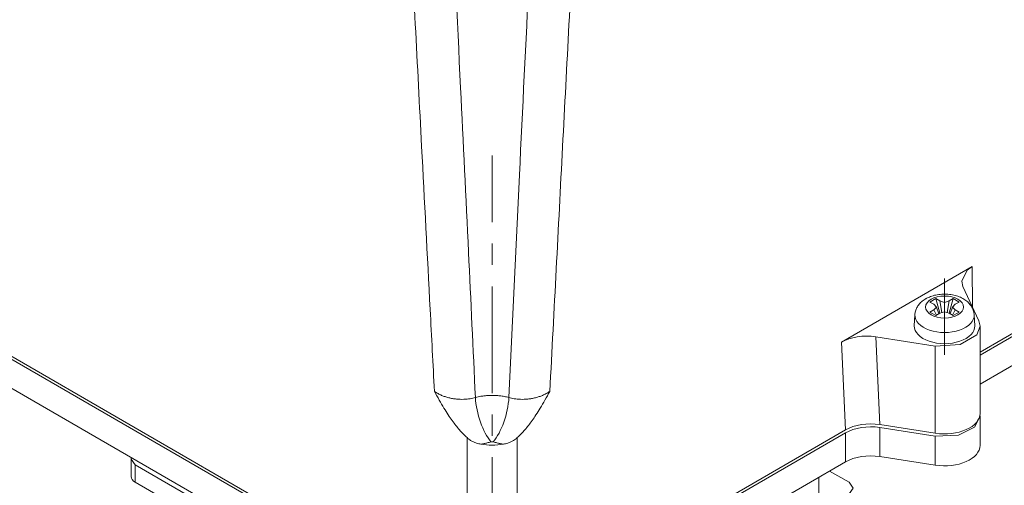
# Model space of a CAD drawing. Header units: millimetres. Extents: x 0 to 594, y 0 to 420.
# Tile 25 of 29: x 454 to 523, y 288 to 321. Entities that reach past the tile are written whole.
import ezdxf

# ---------------------------------------------------------------- set-up
doc = ezdxf.new("R2010")
doc.units = ezdxf.units.MM
doc.linetypes.add('K5LT_AXLED', pattern=[12, 7.5, -1.5, 1.5, -1.5])
doc.linetypes.add('K5LT_THIN', pattern=[0])
doc.layers.add('Системный слой (1)', color=251, linetype='Continuous', true_color=0x6c6c6c)

# ---------------------------------------------------------------- blocks, each defined once
blk = doc.blocks.new('U105')
at = {"layer": 'Системный слой (1)', "color": 7, "linetype": 'K5LT_THIN', "lineweight": 18, "true_color": 0xffffff}
for p, q in [((521.571, 292.964), (521.182, 292.191)), ((521.565, 293.067), (521.571, 292.964)), ((520.065, 291.64), (518.424, 291.57)), ((521.182, 292.191), (520.065, 291.64))]:
    blk.add_line(p, q, dxfattribs=at)
blk = doc.blocks.new('U116')
at = {"layer": 'Системный слой (1)', "color": 7, "linetype": 'K5LT_THIN', "lineweight": 18, "true_color": 0xffffff}
for p, q in [((512.647, 287.919), (512.354, 288.327)), ((512.354, 287.511), (512.647, 287.919))]:
    blk.add_line(p, q, dxfattribs=at)
blk = doc.blocks.new('U118')
at = {"layer": 'Системный слой (1)', "color": 7, "linetype": 'K5LT_THIN', "lineweight": 18, "true_color": 0xffffff}
for p, q in [((520.657, 303.227), (521.01, 303.483)), ((520.277, 302.451), (520.657, 303.227)), ((520.362, 302.087), (520.277, 302.451))]:
    blk.add_line(p, q, dxfattribs=at)
blk = doc.blocks.new('U131')
at = {"layer": 'Системный слой (1)', "color": 7, "linetype": 'K5LT_THIN', "lineweight": 18, "true_color": 0xffffff}
for p, q in [((521.348, 298.696), (521.571, 299.292)), ((521.571, 299.292), (521.486, 299.666)), ((520.18, 297.999), (521.348, 298.696)), ((518.424, 297.898), (520.18, 297.999))]:
    blk.add_line(p, q, dxfattribs=at)
blk = doc.blocks.new('U134')
at = {"layer": 'Системный слой (1)', "color": 7, "linetype": 'K5LT_THIN', "lineweight": 18, "true_color": 0xffffff}
for p, q in [((461.872, 290.063), (461.856, 289.96)), ((461.856, 289.96), (462.149, 289.552))]:
    blk.add_line(p, q, dxfattribs=at)

msp = doc.modelspace()

# ---------------------------------------------------------------- linework, layer by layer
at = {"layer": 'Системный слой (1)', "color": 30, "linetype": 'K5LT_AXLED', "lineweight": 18, "true_color": 0xff8000}
for p, q in [((487.2516, 270.5951), (487.2516, 311.2944)), ((519.0714, 302.6395), (519.0714, 297.2923))]:
    msp.add_line(p, q, dxfattribs=at)
at = {"layer": 'Системный слой (1)', "color": 7, "linetype": 'K5LT_THIN', "lineweight": 18, "true_color": 0xffffff}
for p, q in [((485.4849, 278.6751), (430.3284, 310.5198)), ((485.4849, 278.471), (430.3284, 310.3156)), ((544.1748, 310.5198), (521.5714, 297.4697)), ((544.1748, 310.3156), (521.5714, 297.2656)), ((485.4849, 276.4298), (430.3284, 308.2744)), ((544.1748, 308.2744), (521.5714, 295.2243)), ((511.8131, 298.1733), (521.0096, 303.4829)), ((521.0453, 300.616), (521.0096, 303.4829)), ((520.3624, 302.0874), (521.4862, 299.6659)), ((518.462, 301.2363), (518.0377, 300.9914)), ((518.0377, 300.9914), (518.3139, 300.8319)), ((518.5, 300.6395), (518.3139, 300.8319)), ((518.3139, 300.4471), (518.5, 300.6395)), ((518.7382, 301.0769), (518.462, 301.2363)), ((518.462, 301.2363), (518.7489, 300.2056)), ((518.5, 300.6395), (518.6703, 300.163)), ((518.7382, 301.0769), (518.8746, 300.2462)), ((518.7382, 301.0769), (519.0714, 300.9694)), ((519.0714, 300.9694), (519.4047, 301.0769)), ((519.0714, 300.9694), (519.0714, 300.3096)), ((519.4047, 301.0769), (519.2683, 300.2462)), ((519.6809, 301.2363), (519.3939, 300.2056)), ((519.6809, 301.2363), (519.4047, 301.0769)), ((519.6428, 300.6395), (519.4725, 300.163)), ((519.8289, 300.8319), (519.6428, 300.6395)), ((519.6428, 300.6395), (519.8289, 300.4471)), ((520.1051, 300.9914), (519.6809, 301.2363)), ((519.8289, 300.8319), (520.1051, 300.9914)), ((516.9474, 299.3302), (516.9881, 300.091)), ((518.3139, 300.4471), (518.0377, 300.2877)), ((518.0377, 300.2877), (518.462, 300.0427)), ((518.3139, 300.4471), (518.5159, 300.0738)), ((518.462, 300.0427), (518.7382, 300.2022)), ((519.0714, 300.3096), (518.7382, 300.2022)), ((519.4047, 300.2022), (519.0714, 300.3096)), ((519.4047, 300.2022), (519.6809, 300.0427)), ((519.8289, 300.4471), (519.6269, 300.0738)), ((519.6809, 300.0427), (520.1051, 300.2877)), ((520.1051, 300.2877), (519.8289, 300.4471)), ((521.1954, 299.3302), (521.1547, 300.091)), ((521.5714, 299.2923), (521.5714, 293.1686)), ((518.4244, 297.8981), (514.2302, 298.547)), ((514.2302, 298.547), (514.5223, 292.378)), ((511.8131, 298.1733), (512.1052, 292.0044)), ((518.4244, 297.8981), (518.4244, 291.7744)), ((521.5714, 292.9645), (521.5714, 290.9232)), ((518.4244, 291.7744), (514.5223, 292.378)), ((512.1052, 292.0044), (489.0183, 278.6751)), ((512.1052, 291.8002), (489.0183, 278.471)), ((512.1052, 291.8002), (512.1052, 289.759)), ((518.4244, 291.5703), (514.5223, 292.1739)), ((514.5223, 292.1739), (514.5223, 290.1327)), ((518.4244, 291.5703), (518.4244, 289.529)), ((485.4849, 278.6751), (485.4849, 291.4625)), ((489.0183, 278.6751), (489.0183, 291.4625)), ((461.8564, 288.7354), (461.8564, 289.9602)), ((462.1493, 289.5519), (470.281, 284.8571)), ((462.1493, 288.3272), (462.1493, 289.5519)), ((512.1052, 289.759), (489.0183, 276.4298)), ((518.4244, 289.529), (514.5223, 290.1327)), ((512.3539, 288.3272), (510.9895, 289.1149)), ((470.281, 283.6323), (462.1493, 288.3272)), ((510.2326, 286.2859), (510.2326, 288.6779))]:
    msp.add_line(p, q, dxfattribs=at)
msp.add_ellipse((519.0714, 300.6395), major_axis=(-1.335, 0), ratio=0.5773503, dxfattribs=at)
for centre, major_axis, ratio, start_param, end_param in [((519.0714, 300.0539), (-2.0843, 0), 0.5773503, 6.2523075, 9.4556558), ((519.0714, 299.2923), (-2.125, 0), 0.5773503, 6.2523075, 9.4556558), ((513.5832, 297.1528), (2.5019, -0.0009), 0.5769442, 1.3094026, 2.3569518), ((487.1684, 293.2072), (0.6821, -2.4052), 0.3599633, 4.1502275, 5.6159293), ((487.3348, 293.2072), (-0.6821, -2.4052), 0.3599633, 0.667256, 2.1329578), ((519.0714, 293.1686), (2.5, 0), 0.5773503, 4.4505896, 6.2831853), ((513.8753, 290.9838), (2.5019, -0.0009), 0.5769442, 1.3094026, 2.3569518), ((513.8753, 290.7797), (2.5019, -0.0009), 0.5769442, 1.3094026, 2.3569518), ((487.2516, 292.3728), (-2.5, 0), 0.5780539, 1.2478113, 1.8937813), ((519.0714, 290.9232), (2.5, 0), 0.5773503, 4.4505896, 6.2831853), ((513.8753, 288.7385), (2.5019, -0.0009), 0.5769442, 1.3094026, 2.3569518), ((462.8564, 288.7354), (-1, 0), 0.5773503, 0, 0.7853982)]:
    msp.add_ellipse(centre, major_axis=major_axis, ratio=ratio, start_param=start_param, end_param=end_param, dxfattribs=at)
for points, knots in [([(480.5105, 346.2641), (480.8072, 340.5407), (481.4012, 329.0938), (482.1949, 313.8276), (482.7928, 302.3669), (483.0931, 296.6298), (483.1936, 294.712)], [0, 0, 0, 0, 2.3316749, 4.6633499, 6.2189054, 7, 7, 7, 7]), ([(483.5378, 346.1874), (483.7951, 341.0625), (484.2976, 331.0131), (484.9836, 317.1171), (485.5733, 304.9407), (485.9152, 297.6881), (486.0724, 294.2815)], [0, 0, 0, 0, 2.0745016, 4.0675123, 5.6230679, 7, 7, 7, 7]), ([(488.4308, 294.2815), (488.6714, 299.4966), (489.1415, 309.3644), (489.8126, 323.0722), (490.4128, 335.1604), (490.785, 342.5955), (490.9654, 346.1874)], [0, 0, 0, 0, 2.1079478, 3.9905099, 5.5460655, 7, 7, 7, 7]), ([(517.7524, 301.2217), (517.7591, 301.2256), (517.7659, 301.2294), (517.7794, 301.237), (517.7862, 301.2408), (517.8067, 301.252), (517.8205, 301.2593), (517.8623, 301.281), (517.8906, 301.2949), (517.9745, 301.3338), (518.0314, 301.3575), (518.1488, 301.401), (518.2093, 301.4208), (518.3338, 301.4565), (518.398, 301.4723), (518.5296, 301.4998), (518.597, 301.5114), (518.7343, 301.5301), (518.8041, 301.537), (518.9465, 301.5462), (519.0189, 301.5483), (519.1651, 301.5474), (519.2387, 301.5442), (519.3832, 301.5328), (519.4545, 301.5246), (519.5937, 301.5034), (519.6617, 301.4905), (519.794, 301.4603), (519.8582, 301.4432), (519.9834, 301.4046), (520.0443, 301.3832), (520.1618, 301.3366), (520.2184, 301.3115), (520.3272, 301.2577), (520.3793, 301.2291), (520.479, 301.1684), (520.5267, 301.1364), (520.6168, 301.0695), (520.6593, 301.0347), (520.7393, 300.9624), (520.7767, 300.925), (520.8462, 300.848), (520.8783, 300.8086), (520.9278, 300.7406), (520.9465, 300.7131), (520.9894, 300.6441), (521.0127, 300.602), (521.0458, 300.5332), (521.0572, 300.5074), (521.0849, 300.4384), (521.0997, 300.3948), (521.1242, 300.3069), (521.1339, 300.2627), (521.1479, 300.176), (521.1524, 300.1336), (521.1547, 300.091)], [0, 0, 0, 0, 0.0800885, 0.0800885, 0.1601771, 0.1601771, 0.3203542, 0.3203542, 0.6407083, 0.6407083, 1.256183, 1.256183, 1.8845171, 1.8845171, 2.5248008, 2.5248008, 3.176807, 3.176807, 3.8427485, 3.8427485, 4.5229513, 4.5229513, 5.2172954, 5.2172954, 5.8958546, 5.8958546, 6.5578366, 6.5578366, 7.2068467, 7.2068467, 7.8439632, 7.8439632, 8.4686017, 8.4686017, 9.0798156, 9.0798156, 9.6766846, 9.6766846, 10.2570834, 10.2570834, 10.8188126, 10.8188126, 11.3624162, 11.3624162, 11.7179525, 11.7179525, 12.232088, 12.232088, 12.5341599, 12.5341599, 13.0261624, 13.0261624, 13.508673, 13.508673, 13.9633396, 13.9633396, 13.9633396, 13.9633396]), ([(516.9881, 300.091), (516.9905, 300.1354), (516.9953, 300.1796), (517.0099, 300.2675), (517.0197, 300.3111), (517.044, 300.3976), (517.0587, 300.4404), (517.0928, 300.525), (517.1123, 300.5667), (517.1435, 300.6251), (517.1534, 300.6427), (517.1881, 300.7012), (517.2148, 300.7411), (517.2729, 300.8191), (517.3044, 300.8571), (517.3722, 300.9312), (517.4086, 300.9672), (517.4864, 301.0371), (517.528, 301.071), (517.6156, 301.1359), (517.6618, 301.167), (517.7237, 301.2049), (517.738, 301.2133), (517.7524, 301.2217)], [0, 0, 0, 0, 0.4738108, 0.4738108, 0.9503145, 0.9503145, 1.432955, 1.432955, 1.9249699, 1.9249699, 2.1409819, 2.1409819, 2.6531929, 2.6531929, 3.1794387, 3.1794387, 3.7233696, 3.7233696, 4.2857627, 4.2857627, 4.8649444, 4.8649444, 5.0366604, 5.0366604, 5.0366604, 5.0366604]), ([(485.4849, 291.4625), (485.391, 291.5473), (485.2084, 291.7244), (484.9466, 292.0113), (484.6915, 292.3219), (484.4313, 292.6698), (484.1524, 293.0779), (483.8498, 293.56), (483.5254, 294.1157), (483.3066, 294.5084), (483.1936, 294.712)], [0, 0, 0, 0, 1.1192384, 2.2201179, 3.3121409, 4.4794613, 5.8020104, 7.3573282, 9.1012196, 11, 11, 11, 11]), ([(483.1936, 294.712), (483.2744, 294.6558), (483.436, 294.557), (483.6889, 294.4358), (483.9395, 294.3406), (484.1985, 294.2645), (484.4674, 294.2072), (484.7384, 294.1701), (485.0018, 294.1528), (485.2524, 294.1534), (485.4836, 294.169), (485.6926, 294.1961), (485.8876, 294.233), (486.0111, 294.264), (486.0724, 294.2815)], [0, 0, 0, 0, 1.6521275, 3.0930557, 4.3947207, 5.72626, 7.1014915, 8.4061208, 9.6772093, 10.9009392, 12.0246425, 13.0533196, 14.01343, 15, 15, 15, 15]), ([(488.4308, 294.2815), (488.3226, 294.3109), (488.1142, 294.3581), (487.8102, 294.4033), (487.5312, 294.4273), (487.2643, 294.4353), (486.9968, 294.4287), (486.7254, 294.4067), (486.4125, 294.3627), (486.196, 294.315), (486.0724, 294.2815)], [0, 0, 0, 0, 1.6265925, 3.0335259, 4.2460875, 5.4385466, 6.6438755, 7.8632411, 9.1420333, 11, 11, 11, 11]), ([(491.3096, 294.712), (491.2288, 294.6558), (491.0672, 294.557), (490.8143, 294.4358), (490.5637, 294.3406), (490.3047, 294.2645), (490.0358, 294.2072), (489.7648, 294.1701), (489.5014, 294.1528), (489.2508, 294.1534), (489.0196, 294.169), (488.8106, 294.1961), (488.6156, 294.233), (488.4921, 294.264), (488.4308, 294.2815)], [0, 0, 0, 0, 1.6521275, 3.0930557, 4.3947207, 5.72626, 7.1014915, 8.4061207, 9.6772072, 10.9009334, 12.0246307, 13.0533008, 14.0134149, 15, 15, 15, 15]), ([(489.0183, 291.4625), (489.1122, 291.5473), (489.2948, 291.7244), (489.5566, 292.0113), (489.8118, 292.3219), (490.0719, 292.6698), (490.3508, 293.0779), (490.6534, 293.56), (490.9778, 294.1157), (491.1966, 294.5084), (491.3096, 294.712)], [0, 0, 0, 0, 1.1192384, 2.2201179, 3.3121409, 4.4794613, 5.8020104, 7.3573282, 9.1012196, 11, 11, 11, 11]), ([(486.4581, 291.0024), (486.3552, 291.0223), (486.175, 291.0685), (485.9363, 291.1623), (485.7071, 291.2847), (485.5638, 291.3914), (485.4849, 291.4625)], [0, 0, 0, 0, 1.9504675, 3.4894696, 4.9084038, 7, 7, 7, 7]), ([(486.4581, 291.0024), (486.5366, 291.0165), (486.6898, 291.0466), (486.9273, 291.1007), (487.0846, 291.1422), (487.1684, 291.166)], [0, 0, 0, 0, 1.9342866, 3.8028597, 6, 6, 6, 6]), ([(487.3348, 291.166), (487.3202, 291.1701), (487.2908, 291.1759), (487.2468, 291.178), (487.2058, 291.1747), (487.1806, 291.1694), (487.1684, 291.166)], [0, 0, 0, 0, 1.9827372, 3.7557494, 5.3447297, 7, 7, 7, 7]), ([(488.0451, 291.0024), (487.9666, 291.0165), (487.8134, 291.0466), (487.5759, 291.1007), (487.4186, 291.1422), (487.3348, 291.166)], [0, 0, 0, 0, 1.9342985, 3.8028954, 6, 6, 6, 6]), ([(488.0451, 291.0024), (488.148, 291.0223), (488.3282, 291.0685), (488.5669, 291.1623), (488.7961, 291.2847), (488.9395, 291.3914), (489.0183, 291.4625)], [0, 0, 0, 0, 1.9504675, 3.4894696, 4.9084037, 7, 7, 7, 7])]:
    msp.add_open_spline(points, degree=3, knots=knots, dxfattribs=at)
msp.add_open_spline([(491.3096, 294.712), (491.61, 300.4411), (492.208, 311.898), (493.1014, 329.0816), (493.6957, 340.5366), (493.9927, 346.2641)], degree=3, dxfattribs=at)

# ---------------------------------------------------------------- block references
at = {"layer": 'Системный слой (1)'}
for name in ['U118', 'U131', 'U105', 'U134', 'U116']:
    msp.add_blockref(name, (0, 0), dxfattribs=at)

doc.saveas('drawing.dxf')
